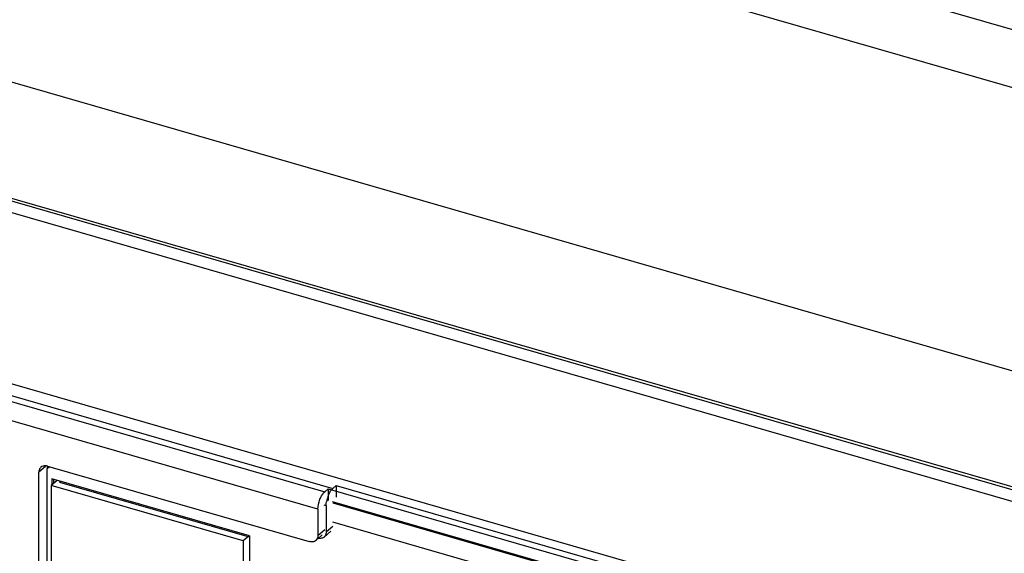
# Model space of a CAD drawing. Header units: millimetres. Extents: x 0 to 891, y -210 to 420.
# Tile 23 of 29: x 625 to 640, y 264 to 272. Entities that reach past the tile are written whole.
import ezdxf

# ---------------------------------------------------------------- set-up
doc = ezdxf.new("R2010")
doc.units = ezdxf.units.MM
doc.header["$LTSCALE"] = 0.01
doc.layers.get('0').update_dxf_attribs({"linetype": 'CONTINUOUS'})

msp = doc.modelspace()

# ---------------------------------------------------------------- linework, layer by layer
at = {"color": 3, "linetype": 'Continuous'}
msp.add_line((651.669, 268.439), (591.48, 285.814), dxfattribs=at)
at = {"color": 7, "linetype": 'Continuous'}
for p, q in [((650.486, 267.914), (591.163, 285.039)), ((572.906, 284.146), (659.942, 259.021)), ((586.647, 282.128), (647.702, 264.503)), ((584.957, 280.841), (647.816, 262.695)), ((586.047, 280.569), (647.102, 262.944)), ((639.409, 262.394), (597.025, 274.629)), ((620.467, 267.602), (629.777, 264.915)), ((620.59, 267.653), (629.899, 264.966)), ((629.677, 264.655), (620.367, 267.342)), ((625.62, 265.292), (625.52, 265.205)), ((625.68, 265.289), (625.643, 265.256)), ((625.643, 263.265), (625.643, 265.256)), ((625.65, 265.298), (629.547, 264.173)), ((625.52, 263.213), (625.52, 265.205)), ((625.713, 265.106), (625.713, 265.013)), ((628.658, 264.256), (625.713, 265.106)), ((625.743, 265.038), (625.743, 265.098)), ((625.794, 265.083), (625.706, 265.007)), ((625.706, 265.007), (625.706, 263.188)), ((628.564, 264.182), (625.706, 265.007)), ((625.829, 265.058), (625.842, 265.069)), ((625.829, 265.058), (628.654, 264.243)), ((629.777, 264.915), (629.827, 264.958)), ((629.827, 264.958), (629.827, 264.785)), ((629.827, 264.958), (634.157, 263.708)), ((629.899, 264.966), (629.949, 265.009)), ((629.949, 265.009), (629.949, 264.836)), ((629.949, 265.009), (634.28, 263.759)), ((629.677, 264.655), (629.677, 264.265)), ((629.799, 264.706), (629.769, 264.715)), ((629.799, 264.706), (629.799, 264.316)), ((634.044, 263.567), (629.892, 264.766)), ((629.899, 264.749), (634.037, 263.555)), ((629.799, 264.316), (629.899, 264.403)), ((634.007, 263.275), (629.899, 264.461)), ((628.654, 264.26), (628.564, 264.182)), ((628.658, 264.256), (628.658, 262.351)), ((629.676, 264.216), (629.741, 264.272)), ((629.677, 264.265), (629.777, 264.352)), ((629.868, 264.327), (629.768, 264.24)), ((628.564, 264.182), (628.564, 262.363))]:
    msp.add_line(p, q, dxfattribs=at)
for centre, radius, start, end in [((625.745, 265.26), 0.102, 158.3474, 164.928), ((630.255, 264.69), 0.457, 158.9705, 167.4049), ((630.214, 264.706), 0.413, 153.6626, 159.0069), ((630.229, 264.695), 0.43, 168.7227, 170.5202), ((630.24, 264.693), 0.441, 167.3908, 168.7225), ((629.713, 264.304), 0.0843, 304.9634, 310.9817), ((629.712, 264.305), 0.0854, 311.0106, 320.7885), ((629.59, 264.253), 0.0843, 305.428, 310.9823)]:
    msp.add_arc(centre, radius, start, end, dxfattribs=at)
for points, knots in [([(625.552, 265.281), (625.541, 265.272), (625.525, 265.248), (625.52, 265.22), (625.52, 265.205)], [0, 0, 0, 0, 0.480096, 1, 1, 1, 1]), ([(625.621, 265.303), (625.608, 265.303), (625.583, 265.301), (625.561, 265.289), (625.552, 265.281)], [0, 0, 0, 0, 0.517009, 1, 1, 1, 1]), ([(629.844, 264.889), (629.848, 264.897), (629.863, 264.925), (629.882, 264.951), (629.899, 264.966)], [0, 0, 0, 0, 0.281516, 1, 1, 1, 1]), ([(629.677, 264.655), (629.677, 264.705), (629.693, 264.78), (629.734, 264.866), (629.762, 264.901), (629.777, 264.915)], [0, 0, 0, 0, 0.530636, 0.788415, 1, 1, 1, 1]), ([(629.799, 264.706), (629.799, 264.711), (629.8, 264.731), (629.802, 264.751), (629.805, 264.766)], [0, 0, 0, 0, 0.237737, 1, 1, 1, 1]), ([(629.677, 264.265), (629.677, 264.261), (629.676, 264.245), (629.672, 264.229), (629.667, 264.218)], [0, 0, 0, 0, 0.260299, 1, 1, 1, 1]), ([(629.799, 264.316), (629.799, 264.312), (629.799, 264.296), (629.795, 264.28), (629.789, 264.269)], [0, 0, 0, 0, 0.260299, 1, 1, 1, 1]), ([(629.597, 264.168), (629.593, 264.168), (629.576, 264.167), (629.559, 264.169), (629.547, 264.173)], [0, 0, 0, 0, 0.240571, 1, 1, 1, 1]), ([(629.639, 264.184), (629.63, 264.178), (629.616, 264.171), (629.601, 264.169), (629.597, 264.168)], [0, 0, 0, 0, 0.741367, 1, 1, 1, 1])]:
    msp.add_open_spline(points, degree=3, knots=knots, dxfattribs=at)
for points in [[(625.65, 265.298), (625.64, 265.3), (625.631, 265.302), (625.621, 265.303)], [(625.646, 265.287), (625.644, 265.277), (625.643, 265.267), (625.643, 265.256)], [(629.667, 264.218), (629.662, 264.207), (629.654, 264.197), (629.645, 264.189)], [(629.72, 264.219), (629.708, 264.218), (629.696, 264.218), (629.684, 264.221)], [(629.761, 264.235), (629.749, 264.227), (629.734, 264.221), (629.72, 264.219)], [(629.789, 264.269), (629.786, 264.263), (629.782, 264.256), (629.778, 264.251)]]:
    msp.add_open_spline(points, degree=3, dxfattribs=at)

doc.saveas('drawing.dxf')
